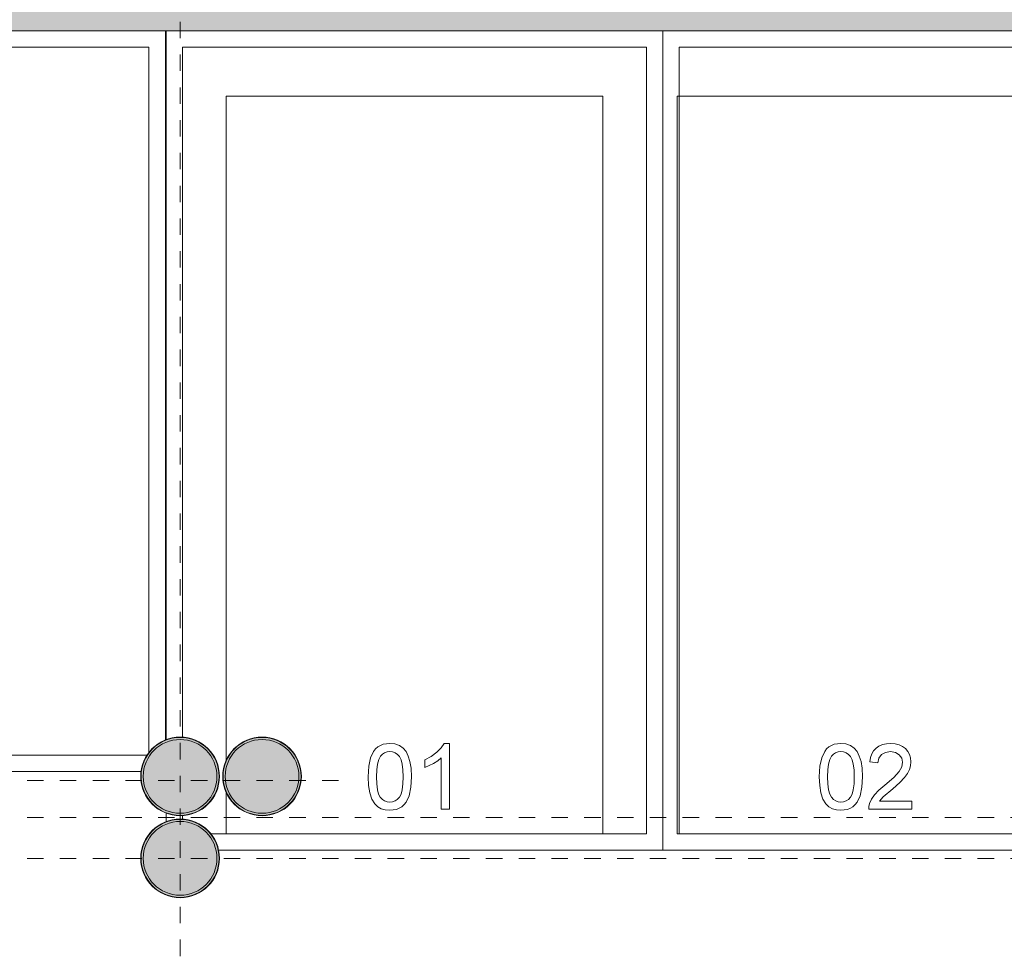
# Model space of a CAD drawing. Header units: millimetres. Extents: x 4.1 to 90.4, y -1.2 to 68.4.
# Tile 23 of 256: x 27.3 to 33.3, y 35.6 to 41.3. Entities that reach past the tile are written whole.
import ezdxf

# ---------------------------------------------------------------- set-up
doc = ezdxf.new("R2010")
doc.units = ezdxf.units.MM
doc.linetypes.add('Dash Dot 3_16_', pattern=[0.007938, 0.004763, -0.001587, 0, -0.001587])
doc.linetypes.add('DASHEDX2', pattern=[38.1, 25.4, -12.7])
for name, color, linetype, lineweight in [('A-FLOR-PATT', 7, 'Continuous', 15), ('A-WALL', 7, 'Continuous', 5), ('A-WALL-PATT', 7, 'Continuous', 13), ('C-PRKG', 7, 'Continuous', 5), ('I-WALL', 7, 'Continuous', 5), ('S-COLS', 7, 'Continuous', 5), ('S-GRID', 7, 'Continuous', 9)]:
    doc.layers.add(name, color=color, linetype=linetype, lineweight=lineweight)

# ---------------------------------------------------------------- blocks, each defined once
blk = doc.blocks.new('MUC-ENT-EXE-GOE-M3D-TZN-TNV-V21 _Principe Piscine_-D_rvt-1-MUC-LAG-PRO-PLA-ARC-TZN-SS01-AP04B-04RP Maçonnerie')
at = {"layer": 'S-COLS', "lineweight": 5, "true_color": 0x808080}
for points in [[(-207.4903, 64.2889), (-207.4402, 64.2946), (-207.3927, 64.3112), (-207.35, 64.338), (-207.3144, 64.3737), (-207.2876, 64.4163), (-207.2709, 64.4639), (-207.2653, 64.5139), (-207.2709, 64.564), (-207.2876, 64.6116), (-207.3144, 64.6542), (-207.35, 64.6899), (-207.3927, 64.7167), (-207.4402, 64.7333), (-207.4903, 64.7389), (-207.5404, 64.7333), (-207.5879, 64.7167), (-207.6306, 64.6899), (-207.6662, 64.6542), (-207.693, 64.6116), (-207.7097, 64.564), (-207.7153, 64.5139), (-207.7097, 64.4639), (-207.693, 64.4163), (-207.6662, 64.3737), (-207.6306, 64.338), (-207.5879, 64.3112), (-207.5404, 64.2946), (-207.5081, 64.2909)], [(-206.9903, 64.2889), (-206.9402, 64.2946), (-206.8927, 64.3112), (-206.85, 64.338), (-206.8144, 64.3737), (-206.7876, 64.4163), (-206.7709, 64.4639), (-206.7653, 64.5139), (-206.7709, 64.564), (-206.7876, 64.6116), (-206.8144, 64.6542), (-206.85, 64.6899), (-206.8927, 64.7167), (-206.9402, 64.7333), (-206.9903, 64.7389), (-207.0404, 64.7333), (-207.0879, 64.7167), (-207.1306, 64.6899), (-207.1662, 64.6542), (-207.193, 64.6116), (-207.2097, 64.564), (-207.2153, 64.5139), (-207.2097, 64.4639), (-207.193, 64.4163), (-207.1662, 64.3737), (-207.1306, 64.338), (-207.0879, 64.3112), (-207.0404, 64.2946)], [(-207.4903, 63.7889), (-207.4402, 63.7946), (-207.3927, 63.8112), (-207.35, 63.838), (-207.3144, 63.8737), (-207.2876, 63.9163), (-207.2709, 63.9639), (-207.2653, 64.0139), (-207.2709, 64.064), (-207.2876, 64.1116), (-207.3144, 64.1542), (-207.35, 64.1899), (-207.3927, 64.2167), (-207.4402, 64.2333), (-207.4903, 64.2389), (-207.5404, 64.2333), (-207.5879, 64.2167), (-207.6306, 64.1899), (-207.6662, 64.1542), (-207.693, 64.1116), (-207.7097, 64.064), (-207.7153, 64.0139), (-207.7097, 63.9639), (-207.693, 63.9163), (-207.6662, 63.8737), (-207.6306, 63.838), (-207.5879, 63.8112), (-207.5404, 63.7946), (-207.5081, 63.7909)]]:
    blk.add_hatch(color=8, dxfattribs=at).paths.add_polyline_path(points)
at = {"layer": 'S-COLS', "color": 7, "lineweight": 15}
for centre, start, end in [((-207.4903, 64.5139), 90, 270), ((-207.4903, 64.5139), 270, 90), ((-206.9903, 64.5139), 90, 270), ((-206.9903, 64.5139), 270, 90), ((-207.4903, 64.0139), 90, 270), ((-207.4903, 64.0139), 270, 90)]:
    blk.add_arc(centre, 0.225, start, end, dxfattribs=at)
at = {"layer": 'S-GRID', "color": 8, "linetype": 'Dash Dot 3_16_', "true_color": 0x808080}
for p, q in [((-207.4903, 55.8178), (-207.4903, 94.4999)), ((-231.0239, 64.4889), (-206.4723, 64.4889)), ((-231.0239, 64.2639), (-169.5571, 64.2639)), ((-231.0239, 64.0139), (-169.5571, 64.0139))]:
    blk.add_line(p, q, dxfattribs=at)
blk = doc.blocks.new('LAG-G2020-PARKING-PLACE PARKING - LAG-G2020-PARKING-PLACE PARKING A-9482591-MUC-LAG-PRO-PLA-ARC-TZN-SS01-AP04B-04RP Maçonnerie')
at = {"layer": 'C-PRKG', "color": 9, "true_color": 0xc0c0c0}
for p, q in [((2.3, 1.5153), (-2.7, 1.5153)), ((2.3, -1.1959), (2.3, 1.5153)), ((-2.6, -1.4152), (-2.6, 1.4153)), ((-2.6, 1.4153), (2.2, 1.4153)), ((2.2, 1.4153), (2.2, -1.2428)), ((2.05, 0.2135), (1.6482, 0.2135)), ((1.6482, 0.2135), (1.6482, 0.1811)), ((1.6482, 0.1811), (1.6745, 0.1634)), ((2.05, 0.1632), (2.05, 0.2135)), ((1.6745, 0.1634), (1.7016, 0.1364)), ((1.7016, 0.1364), (1.7272, 0.1022)), ((1.7538, 0.1423), (1.7369, 0.1632)), ((1.7369, 0.1632), (2.05, 0.1632)), ((1.7708, 0.1157), (1.7538, 0.1423)), ((1.7272, 0.1022), (1.7486, 0.0628)), ((1.7486, 0.0628), (1.7961, 0.0628)), ((1.7961, 0.0628), (1.7708, 0.1157)), ((1.6985, -0.0515), (1.6769, -0.0688)), ((1.7255, -0.0384), (1.6985, -0.0515)), ((1.7579, -0.028), (1.7255, -0.0384)), ((1.799, -0.0211), (1.7579, -0.028)), ((1.8523, -0.0188), (1.799, -0.0211)), ((1.9163, -0.0225), (1.8523, -0.0188)), ((1.9674, -0.0335), (1.9163, -0.0225)), ((2.0065, -0.0517), (1.9674, -0.0335)), ((2.0218, -0.0635), (2.0065, -0.0517)), ((1.6514, -0.1197), (1.6482, -0.1507)), ((1.6611, -0.092), (1.6514, -0.1197)), ((1.6769, -0.0688), (1.6611, -0.092)), ((1.7003, -0.1338), (1.706, -0.1181)), ((1.706, -0.1181), (1.7156, -0.1041)), ((1.7156, -0.1041), (1.7289, -0.0918)), ((1.7289, -0.0918), (1.7481, -0.0819)), ((1.7481, -0.0819), (1.775, -0.0748)), ((1.775, -0.0748), (1.8097, -0.0705)), ((1.8097, -0.0705), (1.8522, -0.0691)), ((1.8522, -0.0691), (1.8958, -0.0705)), ((1.8958, -0.0705), (1.9311, -0.0749)), ((1.9311, -0.0749), (1.9581, -0.0823)), ((1.9581, -0.0823), (1.9769, -0.0926)), ((1.9769, -0.0926), (1.9896, -0.1051)), ((1.9896, -0.1051), (1.9988, -0.1189)), ((1.9988, -0.1189), (2.0042, -0.1341)), ((2.0343, -0.0772), (2.0218, -0.0635)), ((2.0439, -0.0927), (2.0343, -0.0772)), ((2.0508, -0.1101), (2.0439, -0.0927)), ((2.0563, -0.1507), (2.0508, -0.1101)), ((1.6482, -0.1507), (1.6536, -0.1911)), ((1.6984, -0.1513), (1.7003, -0.1338)), ((1.7001, -0.1678), (1.6984, -0.1513)), ((1.7051, -0.1827), (1.7001, -0.1678)), ((2.0042, -0.1673), (1.9988, -0.1825)), ((2.0042, -0.1341), (2.0061, -0.1507)), ((2.0061, -0.1507), (2.0042, -0.1673)), ((2.0467, -0.2029), (2.0539, -0.1783)), ((2.0539, -0.1783), (2.0563, -0.1507)), ((1.6536, -0.1911), (1.6605, -0.2084)), ((1.6605, -0.2084), (1.6701, -0.2239)), ((1.6701, -0.2239), (1.6824, -0.2376)), ((1.6824, -0.2376), (1.6977, -0.2494)), ((1.7135, -0.1961), (1.7051, -0.1827)), ((1.7253, -0.208), (1.7135, -0.1961)), ((1.7461, -0.2186), (1.7253, -0.208)), ((1.7742, -0.2262), (1.7461, -0.2186)), ((1.8096, -0.2308), (1.7742, -0.2262)), ((1.8522, -0.2323), (1.8096, -0.2308)), ((1.8959, -0.2308), (1.8522, -0.2323)), ((1.9312, -0.2264), (1.8959, -0.2308)), ((1.9583, -0.2191), (1.9312, -0.2264)), ((1.977, -0.2088), (1.9583, -0.2191)), ((1.9897, -0.1963), (1.977, -0.2088)), ((1.9988, -0.1825), (1.9897, -0.1963)), ((2.018, -0.2425), (2.0348, -0.2243)), ((2.0348, -0.2243), (2.0467, -0.2029)), ((1.6977, -0.2494), (1.7367, -0.2678)), ((1.7367, -0.2678), (1.788, -0.2788)), ((1.788, -0.2788), (1.8523, -0.2825)), ((1.8523, -0.2825), (1.9049, -0.28)), ((1.9049, -0.28), (1.9501, -0.2725)), ((1.9501, -0.2725), (1.9878, -0.26)), ((1.9878, -0.26), (2.018, -0.2425)), ((1.6113, -1.4152), (-2.6, -1.4152)), ((2.1113, -1.4152), (2.0879, -1.4152)), ((-2.7, -1.5152), (1.6266, -1.5152)), ((2.0725, -1.5152), (2.1266, -1.5152))]:
    blk.add_line(p, q, dxfattribs=at)
at = {"layer": 'C-PRKG', "linetype": 'DASHEDX2'}
for p, q in [((-2.3, -1.15), (-2.3, 1.15)), ((-2.3, 1.15), (2.2, 1.15)), ((2.2, 1.15), (2.2, -1.15)), ((1.7552, -1.15), (-2.3, -1.15)), ((2.2, -1.15), (1.9439, -1.15))]:
    blk.add_line(p, q, dxfattribs=at)
blk = doc.blocks.new('LAG-G2020-PARKING-PLACE PARKING - LAG-G2020-PARKING-PLACE PARKING A-9482592-MUC-LAG-PRO-PLA-ARC-TZN-SS01-AP04B-04RP Maçonnerie')
at = {"layer": 'C-PRKG', "color": 9, "true_color": 0xc0c0c0}
for p, q in [((2.1084, 2.5), (-2.22, 2.5)), ((-2.12, -2.4), (-2.12, 2.4)), ((-2.12, 2.4), (2.1833, 2.4)), ((2.2, 2.3898), (2.2, -2.4)), ((2.3, -0.2239), (2.3, 2.3533)), ((1.6779, 0.2433), (1.6649, 0.2255)), ((1.6936, 0.2577), (1.6779, 0.2433)), ((1.7109, 0.268), (1.6936, 0.2577)), ((1.7298, 0.2742), (1.7109, 0.268)), ((1.7503, 0.2763), (1.7298, 0.2742)), ((1.7757, 0.2726), (1.7503, 0.2763)), ((1.7976, 0.2616), (1.7757, 0.2726)), ((1.8155, 0.2431), (1.7976, 0.2616)), ((1.8287, 0.2171), (1.8155, 0.2431)), ((1.8446, 0.248), (1.8287, 0.2171)), ((1.8681, 0.2705), (1.8446, 0.248)), ((1.8979, 0.2842), (1.8681, 0.2705)), ((1.9331, 0.2888), (1.8979, 0.2842)), ((1.9581, 0.2865), (1.9331, 0.2888)), ((1.9811, 0.2797), (1.9581, 0.2865)), ((2.002, 0.2684), (1.9811, 0.2797)), ((2.0208, 0.2525), (2.002, 0.2684)), ((2.0363, 0.2329), (2.0208, 0.2525)), ((1.65, 0.182), (1.6482, 0.1563)), ((1.6556, 0.2051), (1.65, 0.182)), ((1.6649, 0.2255), (1.6556, 0.2051)), ((1.6984, 0.157), (1.7023, 0.186)), ((1.7023, 0.186), (1.7141, 0.2078)), ((1.7141, 0.2078), (1.7315, 0.2215)), ((1.7315, 0.2215), (1.7527, 0.226)), ((1.7527, 0.226), (1.773, 0.2216)), ((1.773, 0.2216), (1.7899, 0.2084)), ((1.7899, 0.2084), (1.8013, 0.1868)), ((1.8013, 0.1868), (1.8051, 0.1576)), ((1.8554, 0.1557), (1.8608, 0.1903)), ((1.8608, 0.1903), (1.8675, 0.2044)), ((1.8675, 0.2044), (1.8769, 0.2165)), ((1.8769, 0.2165), (1.9014, 0.2331)), ((1.9014, 0.2331), (1.9315, 0.2386)), ((1.9315, 0.2386), (1.9611, 0.2332)), ((1.9611, 0.2332), (1.985, 0.2172)), ((1.985, 0.2172), (1.9942, 0.2054)), ((1.9942, 0.2054), (2.0008, 0.1915)), ((2.0008, 0.1915), (2.0061, 0.1574)), ((2.0474, 0.2105), (2.0363, 0.2329)), ((2.0541, 0.1852), (2.0474, 0.2105)), ((2.0563, 0.157), (2.0541, 0.1852)), ((1.6482, 0.1563), (1.65, 0.1307)), ((1.65, 0.1307), (1.6554, 0.1078)), ((1.7022, 0.1278), (1.6984, 0.157)), ((1.7137, 0.106), (1.7022, 0.1278)), ((1.8013, 0.1276), (1.7898, 0.1057)), ((1.8051, 0.1576), (1.8013, 0.1276)), ((1.8607, 0.122), (1.8554, 0.1557)), ((1.8673, 0.1082), (1.8607, 0.122)), ((2.0035, 0.135), (1.996, 0.1134)), ((2.0061, 0.1574), (2.0035, 0.135)), ((2.0474, 0.1034), (2.054, 0.1288)), ((2.054, 0.1288), (2.0563, 0.157)), ((1.6554, 0.1078), (1.6645, 0.0876)), ((1.6645, 0.0876), (1.6772, 0.07)), ((1.6772, 0.07), (1.6926, 0.0559)), ((1.7305, 0.0924), (1.7137, 0.106)), ((1.7504, 0.0879), (1.7305, 0.0924)), ((1.7723, 0.0924), (1.7504, 0.0879)), ((1.7898, 0.1057), (1.7723, 0.0924)), ((1.7975, 0.0525), (1.8154, 0.0714)), ((1.8154, 0.0714), (1.8287, 0.0983)), ((1.8287, 0.0983), (1.8427, 0.0672)), ((1.8427, 0.0672), (1.8652, 0.0441)), ((1.8767, 0.0966), (1.8673, 0.1082)), ((1.9006, 0.0807), (1.8767, 0.0966)), ((1.9299, 0.0753), (1.9006, 0.0807)), ((1.9491, 0.0774), (1.9299, 0.0753)), ((1.9677, 0.0837), (1.9491, 0.0774)), ((1.984, 0.0953), (1.9677, 0.0837)), ((1.996, 0.1134), (1.984, 0.0953)), ((2.0017, 0.0455), (2.0206, 0.0614)), ((2.0206, 0.0614), (2.0362, 0.081)), ((2.0362, 0.081), (2.0474, 0.1034)), ((1.6926, 0.0559), (1.7097, 0.0458)), ((1.7097, 0.0458), (1.7284, 0.0397)), ((1.7284, 0.0397), (1.7489, 0.0377)), ((1.7489, 0.0377), (1.7752, 0.0414)), ((1.7752, 0.0414), (1.7975, 0.0525)), ((1.8652, 0.0441), (1.8952, 0.0299)), ((1.8952, 0.0299), (1.9317, 0.0251)), ((1.9317, 0.0251), (1.9572, 0.0274)), ((1.9572, 0.0274), (1.9806, 0.0342)), ((1.9806, 0.0342), (2.0017, 0.0455)), ((1.6974, -0.05), (1.6804, -0.0645)), ((1.7164, -0.0397), (1.6974, -0.05)), ((1.7373, -0.0335), (1.7164, -0.0397)), ((1.7602, -0.0314), (1.7373, -0.0335)), ((1.7842, -0.0336), (1.7602, -0.0314)), ((1.8078, -0.0403), (1.7842, -0.0336)), ((1.8318, -0.0522), (1.8078, -0.0403)), ((1.8571, -0.07), (1.8318, -0.0522)), ((1.9998, -0.0251), (1.9998, -0.2224)), ((2.05, -0.0251), (1.9998, -0.0251)), ((2.05, -0.2888), (2.05, -0.0251)), ((1.6562, -0.1035), (1.6502, -0.1275)), ((1.6663, -0.0825), (1.6562, -0.1035)), ((1.6804, -0.0645), (1.6663, -0.0825)), ((1.7031, -0.1257), (1.7172, -0.1021)), ((1.7172, -0.1021), (1.7381, -0.0867)), ((1.7381, -0.0867), (1.7632, -0.0816)), ((1.7632, -0.0816), (1.7913, -0.087)), ((1.7913, -0.087), (1.8201, -0.1033)), ((1.8201, -0.1033), (1.8557, -0.1358)), ((1.8872, -0.0984), (1.8571, -0.07)), ((1.9259, -0.142), (1.8872, -0.0984)), ((1.6502, -0.1275), (1.6482, -0.1544)), ((1.6482, -0.1544), (1.65, -0.1811)), ((1.6984, -0.1555), (1.7031, -0.1257)), ((1.703, -0.1868), (1.6984, -0.1555)), ((1.8557, -0.1358), (1.9038, -0.19)), ((1.9742, -0.1997), (1.9259, -0.142)), ((1.65, -0.1811), (1.6554, -0.2049)), ((1.6554, -0.2049), (1.6645, -0.2259)), ((1.6645, -0.2259), (1.6771, -0.244)), ((1.7167, -0.2112), (1.703, -0.1868)), ((1.7386, -0.2269), (1.7167, -0.2112)), ((1.7675, -0.2323), (1.7386, -0.2269)), ((1.7612, -0.2825), (1.7675, -0.2323)), ((1.9038, -0.19), (1.9346, -0.2267)), ((1.9346, -0.2267), (1.9621, -0.2529)), ((1.9998, -0.2224), (1.9742, -0.1997)), ((1.6771, -0.244), (1.6932, -0.259)), ((1.6932, -0.259), (1.7126, -0.2704)), ((1.7126, -0.2704), (1.7353, -0.2782)), ((1.7353, -0.2782), (1.7612, -0.2825)), ((1.9621, -0.2529), (1.9883, -0.271)), ((1.9883, -0.271), (2.0154, -0.2834)), ((2.0154, -0.2834), (2.0323, -0.2877)), ((2.0323, -0.2877), (2.05, -0.2888)), ((-2.22, -1.1524), (-2.22, -2.5)), ((2.3, -2.5), (2.3, -2.1169)), ((2.2, -2.4), (-2.12, -2.4)), ((-2.22, -2.5), (2.3, -2.5))]:
    blk.add_line(p, q, dxfattribs=at)
at = {"layer": 'C-PRKG', "linetype": 'DASHEDX2'}
for p, q in [((-2.22, 1.15), (2.2, 1.15)), ((2.2, 1.15), (2.2, -1.15)), ((2.2, -1.15), (-2.22, -1.15))]:
    blk.add_line(p, q, dxfattribs=at)
blk = doc.blocks.new('LAG-G2020-PARKING-PLACE PARKING - LAG-G2020-PARKING-PLACE PARKING A-9482604-MUC-LAG-PRO-PLA-ARC-TZN-SS01-AP04B-04RP Maçonnerie')
at = {"layer": 'C-PRKG', "color": 9, "true_color": 0xc0c0c0}
for p, q in [((1.8347, 1.2373), (-2.7, 1.2373)), ((-2.6, -1.1372), (-2.6, 1.1373)), ((-2.6, 1.1373), (1.8553, 1.1373)), ((2.3, -1.2372), (2.3, 1.067)), ((2.2, 0.9945), (2.2, -1.1372)), ((1.6804, 0.2431), (1.6663, 0.2251)), ((1.6974, 0.2576), (1.6804, 0.2431)), ((1.7164, 0.268), (1.6974, 0.2576)), ((1.7373, 0.2742), (1.7164, 0.268)), ((1.7602, 0.2763), (1.7373, 0.2742)), ((1.7842, 0.274), (1.7602, 0.2763)), ((1.8078, 0.2673), (1.7842, 0.274)), ((1.8318, 0.2554), (1.8078, 0.2673)), ((1.8571, 0.2377), (1.8318, 0.2554)), ((1.9998, 0.2825), (1.9998, 0.0853)), ((2.05, 0.2825), (1.9998, 0.2825)), ((2.05, 0.0188), (2.05, 0.2825)), ((1.6562, 0.2041), (1.6502, 0.1802)), ((1.6663, 0.2251), (1.6562, 0.2041)), ((1.6984, 0.1522), (1.7031, 0.182)), ((1.7031, 0.182), (1.7172, 0.2056)), ((1.7172, 0.2056), (1.7381, 0.2209)), ((1.7381, 0.2209), (1.7632, 0.226)), ((1.7632, 0.226), (1.7913, 0.2206)), ((1.7913, 0.2206), (1.8201, 0.2043)), ((1.8201, 0.2043), (1.8557, 0.1718)), ((1.8872, 0.2093), (1.8571, 0.2377)), ((1.9259, 0.1657), (1.8872, 0.2093)), ((1.6502, 0.1802), (1.6482, 0.1532)), ((1.6482, 0.1532), (1.65, 0.1266)), ((1.65, 0.1266), (1.6554, 0.1027)), ((1.703, 0.1208), (1.6984, 0.1522)), ((1.7167, 0.0965), (1.703, 0.1208)), ((1.8557, 0.1718), (1.9038, 0.1176)), ((1.9742, 0.1079), (1.9259, 0.1657)), ((1.6554, 0.1027), (1.6645, 0.0817)), ((1.6645, 0.0817), (1.6771, 0.0636)), ((1.6771, 0.0636), (1.6932, 0.0487)), ((1.7386, 0.0808), (1.7167, 0.0965)), ((1.7675, 0.0753), (1.7386, 0.0808)), ((1.7612, 0.0251), (1.7675, 0.0753)), ((1.9038, 0.1176), (1.9346, 0.081)), ((1.9346, 0.081), (1.9621, 0.0547)), ((1.9998, 0.0853), (1.9742, 0.1079)), ((1.6932, 0.0487), (1.7126, 0.0373)), ((1.7126, 0.0373), (1.7353, 0.0294)), ((1.7353, 0.0294), (1.7612, 0.0251)), ((1.9621, 0.0547), (1.9883, 0.0366)), ((1.9883, 0.0366), (2.0154, 0.0242)), ((2.0154, 0.0242), (2.0323, 0.0199)), ((2.0323, 0.0199), (2.05, 0.0188)), ((1.6985, -0.0515), (1.6769, -0.0688)), ((1.7255, -0.0384), (1.6985, -0.0515)), ((1.7579, -0.028), (1.7255, -0.0384)), ((1.799, -0.0211), (1.7579, -0.028)), ((1.8523, -0.0188), (1.799, -0.0211)), ((1.9163, -0.0225), (1.8523, -0.0188)), ((1.9674, -0.0335), (1.9163, -0.0225)), ((2.0065, -0.0517), (1.9674, -0.0335)), ((2.0218, -0.0635), (2.0065, -0.0517)), ((1.6514, -0.1197), (1.6482, -0.1507)), ((1.6611, -0.092), (1.6514, -0.1197)), ((1.6769, -0.0688), (1.6611, -0.092)), ((1.7003, -0.1338), (1.706, -0.1181)), ((1.706, -0.1181), (1.7156, -0.1041)), ((1.7156, -0.1041), (1.7289, -0.0918)), ((1.7289, -0.0918), (1.7481, -0.0819)), ((1.7481, -0.0819), (1.775, -0.0748)), ((1.775, -0.0748), (1.8097, -0.0705)), ((1.8097, -0.0705), (1.8522, -0.0691)), ((1.8522, -0.0691), (1.8958, -0.0705)), ((1.8958, -0.0705), (1.9311, -0.0749)), ((1.9311, -0.0749), (1.9581, -0.0823)), ((1.9581, -0.0823), (1.9769, -0.0926)), ((1.9769, -0.0926), (1.9896, -0.1051)), ((1.9896, -0.1051), (1.9988, -0.1189)), ((1.9988, -0.1189), (2.0042, -0.1341)), ((2.0343, -0.0772), (2.0218, -0.0635)), ((2.0439, -0.0927), (2.0343, -0.0772)), ((2.0508, -0.1101), (2.0439, -0.0927)), ((2.0563, -0.1507), (2.0508, -0.1101)), ((1.6482, -0.1507), (1.6536, -0.1911)), ((1.6984, -0.1513), (1.7003, -0.1338)), ((1.7001, -0.1678), (1.6984, -0.1513)), ((1.7051, -0.1827), (1.7001, -0.1678)), ((2.0042, -0.1673), (1.9988, -0.1825)), ((2.0042, -0.1341), (2.0061, -0.1507)), ((2.0061, -0.1507), (2.0042, -0.1673)), ((2.0467, -0.2029), (2.0539, -0.1783)), ((2.0539, -0.1783), (2.0563, -0.1507)), ((1.6536, -0.1911), (1.6605, -0.2084)), ((1.6605, -0.2084), (1.6701, -0.2239)), ((1.6701, -0.2239), (1.6824, -0.2376)), ((1.6824, -0.2376), (1.6977, -0.2494)), ((1.7135, -0.1961), (1.7051, -0.1827)), ((1.7253, -0.208), (1.7135, -0.1961)), ((1.7461, -0.2186), (1.7253, -0.208)), ((1.7742, -0.2262), (1.7461, -0.2186)), ((1.8096, -0.2308), (1.7742, -0.2262)), ((1.8522, -0.2323), (1.8096, -0.2308)), ((1.8959, -0.2308), (1.8522, -0.2323)), ((1.9312, -0.2264), (1.8959, -0.2308)), ((1.9583, -0.2191), (1.9312, -0.2264)), ((1.977, -0.2088), (1.9583, -0.2191)), ((1.9897, -0.1963), (1.977, -0.2088)), ((1.9988, -0.1825), (1.9897, -0.1963)), ((2.018, -0.2425), (2.0348, -0.2243)), ((2.0348, -0.2243), (2.0467, -0.2029)), ((1.6977, -0.2494), (1.7367, -0.2678)), ((1.7367, -0.2678), (1.788, -0.2788)), ((1.788, -0.2788), (1.8523, -0.2825)), ((1.8523, -0.2825), (1.9049, -0.28)), ((1.9049, -0.28), (1.9501, -0.2725)), ((1.9501, -0.2725), (1.9878, -0.26)), ((1.9878, -0.26), (2.018, -0.2425)), ((2.2, -1.1372), (-2.6, -1.1372)), ((-2.7, -1.2372), (2.3, -1.2372))]:
    blk.add_line(p, q, dxfattribs=at)
at = {"layer": 'C-PRKG', "linetype": 'DASHEDX2'}
for p, q in [((-2.3, -1.15), (-2.3, 1.15)), ((-2.3, 1.15), (1.8512, 1.15)), ((2.2, 0.9945), (2.2, -1.15)), ((2.2, -1.15), (-2.3, -1.15))]:
    blk.add_line(p, q, dxfattribs=at)

msp = doc.modelspace()

# ---------------------------------------------------------------- block references
at = {"lineweight": 5}
msp.add_blockref('MUC-ENT-EXE-GOE-M3D-TZN-TNV-V21 _Principe Piscine_-D_rvt-1-MUC-LAG-PRO-PLA-ARC-TZN-SS01-AP04B-04RP Maçonnerie', (235.7946, -27.8436), dxfattribs=at)

# ---------------------------------------------------------------- next in the draw order: hatches: boundary and pattern name
at = {"layer": 'A-FLOR-PATT'}
h = msp.add_hatch(dxfattribs=at)
h.set_pattern_fill('ANSI31', color=2)
h.set_pattern_definition([(45, (-136.6335, -114.262), (-2.245064, 2.245064), [])])
h.paths.add_polyline_path([(63.8107, 34.5549, 0.224216), (63.0925, 34.216), (63.8107, 34.216)])
h.paths.add_polyline_path([(63.8104, 33.6649), (62.8804, 33.6649), (62.8804, 33.6399), (63.8104, 33.6399)], flags=17)
h.paths.add_polyline_path([(63.8104, 33.6799), (62.8821, 33.6799, 0.004038), (62.8813, 33.6649), (63.8104, 33.6649)], flags=17)
h.paths.add_polyline_path([(63.8107, 35.6799), (63.8107, 35.6941), (61.3807, 35.6799), (61.3807, 33.5899), (63.8107, 33.5899), (63.8107, 33.5941), (63.8107, 33.5954), (63.8097, 33.5964), (63.8104, 33.5964), (63.8104, 33.6249), (62.8804, 33.6249), (62.8804, 33.6649), (62.8804, 33.6799), (62.8813, 33.6799, -0.401668), (63.8104, 34.5699), (63.8104, 34.5841), (63.8104, 34.5999), (63.8107, 34.5999)])
h.paths.add_polyline_path([(63.8107, 34.216), (63.0925, 34.216, 0.158726), (62.8821, 33.6799), (63.8107, 33.6799)], flags=17)
h.paths.add_polyline_path([(60.4271, 36.7165), (59.5896, 36.7165), (59.5896, 36.749), (60.4271, 36.749), (60.4271, 36.7363)], flags=17)
h.paths.add_polyline_path([(58.1821, 45.8922), (58.1496, 45.8922), (58.1496, 46.6797), (58.1821, 46.6797), (58.1821, 46.0802)], flags=17)
h.paths.add_polyline_path([(49.9393, 49.368), (50.7768, 49.368), (50.7768, 49.3355), (49.9393, 49.3355), (49.9393, 49.3639)], flags=16)
h.paths.add_polyline_path([(59.6896, 35.8442), (60.4246, 35.8442), (60.4246, 36.7115), (60.4271, 36.7115), (60.4271, 36.7165), (60.4696, 36.7165), (60.4696, 36.729), (60.5196, 36.729), (60.5196, 36.749), (60.5893, 36.749), (60.5893, 38.074), (60.5196, 38.074), (60.5196, 38.094), (60.4696, 38.094), (60.4696, 38.1065), (60.4271, 38.1065), (60.4271, 38.1115), (60.4246, 38.1115), (60.4246, 38.1865), (59.6746, 38.1865), (59.6746, 42.4365), (59.7078, 42.4365), (59.7078, 44.1647), (59.5612, 44.1647), (59.5612, 44.3797), (59.5762, 44.3797), (59.5762, 45.6797), (59.5612, 45.6802), (59.5612, 45.7147), (58.1871, 45.7147), (58.1871, 45.7972), (58.1696, 45.7972), (58.1696, 45.8497), (58.1821, 45.8497), (58.1821, 45.8922), (58.1871, 45.8922), (58.1871, 45.8947), (58.5046, 45.8947), (58.5046, 49.4817), (58.0969, 49.4817), (58.0962, 49.4858), (58.0954, 49.4855), (58.0954, 49.5297), (58.0786, 49.5305), (58.0774, 49.5305), (58.0782, 49.6175), (58.0782, 49.6187), (58.0954, 49.6187), (58.0954, 49.6467), (57.1654, 49.6464), (57.1654, 49.6187), (57.1822, 49.6179), (57.1834, 49.6179), (57.1826, 49.5308), (57.1826, 49.5297), (57.1654, 49.5297), (57.1646, 49.4858), (57.1646, 49.4847), (57.1639, 49.4847), (57.1639, 49.4817), (49.9418, 49.4816), (49.9418, 49.373), (49.9393, 49.373), (49.9393, 49.368), (49.8968, 49.368), (49.8968, 49.3555), (49.8468, 49.3555), (49.8468, 49.3355), (49.0518, 49.3355), (49.0518, 49.368), (49.8443, 49.368), (49.8443, 49.373), (49.7618, 49.373), (49.7618, 49.4817), (44.2532, 49.4817), (44.2525, 49.4858), (44.2517, 49.4855), (44.2517, 49.4967), (43.3217, 49.4967), (43.3209, 49.4858), (43.3209, 49.4847), (43.3202, 49.4847), (43.3202, 49.4817), (29.0088, 49.4817), (29.0081, 49.4858), (29.0073, 49.4855), (29.0073, 49.5297), (28.9905, 49.5305), (28.9893, 49.5305), (28.9901, 49.6175), (28.9901, 49.6187), (29.0073, 49.6187), (29.0073, 49.6467), (27.5473, 49.6467), (27.5473, 49.6187), (27.5642, 49.6179), (27.5653, 49.6179), (27.5645, 49.5308), (27.5645, 49.5297), (27.5473, 49.5297), (27.5465, 49.4858), (27.5465, 49.4847), (27.5458, 49.4847), (27.5458, 49.4817), (27.2843, 49.4817), (27.2843, 55.0392), (27.2543, 55.0392), (27.2543, 55.0542), (27.2143, 55.0542), (27.2143, 55.2042), (26.3943, 55.2042), (26.3943, 55.0542), (26.3543, 55.0542), (26.3543, 55.0392), (25.9143, 55.0392), (25.9143, 51.3392), (25.2593, 51.3392), (25.2593, 51.0342), (25.2443, 51.0342), (25.2443, 50.9942), (25.0943, 50.9942), (25.0943, 50.1142), (25.2443, 50.1142), (25.2443, 50.0742), (25.2593, 50.0742), (25.2593, 47.8792), (25.2893, 47.8792), (25.2893, 47.8642), (25.3293, 47.8642), (25.3293, 48.6842), (25.3693, 48.6842), (25.3693, 47.8642), (26.1893, 47.8642), (26.1893, 47.8792), (29.2043, 47.8792), (29.2043, 47.8642), (30.1043, 47.8642), (30.1043, 47.8792), (30.4607, 47.8792), (30.4607, 47.8642), (31.3607, 47.8642), (31.3607, 47.8792), (35.791, 47.8792), (35.791, 47.8642), (36.691, 47.8642), (36.691, 47.8792), (39.9684, 47.8792), (39.9684, 47.8642), (40.8684, 47.8642), (40.8684, 47.8792), (43.9611, 47.8792), (43.9611, 47.8642), (44.8611, 47.8642), (44.8611, 47.8792), (46.4543, 47.8792), (46.4543, 47.8642), (47.3543, 47.8642), (47.3543, 47.8792), (49.7618, 47.8792), (49.7618, 47.973), (49.8443, 47.973), (49.8443, 47.978), (49.0518, 47.978), (49.0518, 48.0105), (49.8468, 48.0105), (49.8468, 47.9905), (49.8968, 47.9905), (49.8968, 47.978), (49.9393, 47.978), (49.9393, 47.973), (49.9418, 47.973), (49.9418, 47.8792), (50.9643, 47.8792), (50.9643, 47.9186), (51.9132, 47.9186), (51.9132, 47.8642), (51.9232, 47.8642), (51.9232, 47.8792), (54.002, 47.8792), (54.002, 46.6892), (54.1355, 46.6892), (54.1362, 46.6851), (54.137, 46.6847), (54.137, 46.6742), (55.067, 46.6742), (55.0678, 46.6851), (55.0678, 46.6862), (55.0685, 46.6862), (55.0685, 46.6892), (56.4846, 46.6892), (56.4849, 45.8947), (56.7871, 45.8947), (56.7871, 45.8922), (56.7921, 45.8922), (56.7921, 45.8497), (56.8046, 45.8497), (56.8046, 45.7972), (56.7871, 45.7972), (56.7871, 45.7147), (56.4846, 45.7147), (56.4846, 45.6177), (56.4966, 45.6177), (56.4966, 44.3147), (56.4846, 44.3147), (56.4849, 43.6875), (56.4966, 43.6875), (56.4966, 42.5845), (56.4846, 42.5845), (56.4846, 42.3857), (56.4804, 42.385), (56.4801, 42.3842), (56.4696, 42.3842), (56.4697, 41.4542), (56.4804, 41.4534), (56.4816, 41.4534), (56.4816, 41.4527), (56.4846, 41.4527), (56.4849, 35.8592), (58.8843, 35.8592), (58.8843, 36.7197), (59.5143, 36.7197), (59.5143, 35.8442)])
h.paths.add_polyline_path([(60.5893, 36.7115), (60.5893, 36.7165), (60.5221, 36.7165), (60.5221, 36.7115)], flags=17)
h.paths.add_polyline_path([(59.7674, 38.074), (59.5896, 38.074), (59.5896, 38.1065), (60.4271, 38.1065), (60.4271, 38.074), (59.8845, 38.074)], flags=16)
h.paths.add_polyline_path([(60.5893, 38.1065), (60.5893, 38.1115), (60.5221, 38.1115), (60.5221, 38.1065), (60.5891, 38.1065)], flags=17)
h.paths.add_polyline_path([(59.1993, 43.6647), (59.1359, 43.6707), (59.0747, 43.6885), (59.0188, 43.7168), (58.9695, 43.7543), (58.928, 43.7998), (58.895, 43.8531), (58.8723, 43.9116), (58.8608, 43.9733), (58.8608, 44.0361), (58.8743, 44.103), (58.895, 44.1562), (58.9291, 44.2108), (58.9703, 44.256), (59.0203, 44.2938), (59.0825, 44.3234), (59.1411, 44.3393), (59.2053, 44.3441), (59.264, 44.3383), (59.3239, 44.3209), (59.3799, 44.2926), (59.4291, 44.2551), (59.4707, 44.2096), (59.5037, 44.1562), (59.5264, 44.0977), (59.5379, 44.0361), (59.5379, 43.9733), (59.5264, 43.9116), (59.5037, 43.8531), (59.4696, 43.7986), (59.4284, 43.7534), (59.3783, 43.7156), (59.3161, 43.6859), (59.2618, 43.6705), (59.2044, 43.6652)], flags=16)
h.paths.add_polyline_path([(56.7962, 45.8922), (56.7921, 45.8922), (56.7921, 46.6797), (56.8246, 46.6797), (56.8246, 45.8922)], flags=16)
h.paths.add_polyline_path([(54.137, 46.6862), (54.137, 47.6162), (54.177, 47.6162), (54.177, 46.6862)], flags=16)
h.paths.add_polyline_path([(49.9418, 47.978), (49.9393, 47.978), (49.9393, 48.0105), (50.7768, 48.0105), (50.7768, 47.978), (50.364, 47.978)], flags=16)
h.paths.add_polyline_path([(56.2244, 48.2896), (56.1731, 48.2922), (56.1235, 48.3056), (56.0752, 48.3314), (56.0383, 48.3621), (56.0066, 48.4026), (55.9844, 48.4489), (55.9724, 48.4989), (55.9724, 48.5553), (55.9816, 48.6015), (56.0027, 48.6494), (56.0346, 48.6923), (56.0731, 48.726), (56.119, 48.7511), (56.1711, 48.7658), (56.2214, 48.769), (56.2731, 48.7609), (56.3218, 48.7419), (56.3652, 48.7127), (56.4029, 48.6722), (56.4294, 48.6269), (56.445, 48.5805), (56.4505, 48.5284), (56.4432, 48.4723), (56.4276, 48.427), (56.4009, 48.3831), (56.3654, 48.3459), (56.3228, 48.3172), (56.2751, 48.2981), (56.2396, 48.2922)], flags=16)
h.paths.add_polyline_path([(43.3617, 48.5547), (43.3217, 48.5547), (43.3217, 49.4847), (43.3617, 49.4847), (43.3617, 49.108)], flags=16)
h.paths.add_polyline_path([(57.1819, 49.5312), (57.1819, 49.6172), (57.1639, 49.6172), (57.165, 49.5312), (57.1654, 49.5312)], flags=17)
h.paths.add_polyline_path([(58.0789, 49.5312), (58.0969, 49.5312), (58.0969, 49.6172), (58.0789, 49.6172), (58.0789, 49.5442)], flags=17)
h.paths.add_polyline_path([(29.0073, 49.5312), (29.0088, 49.5312), (29.0088, 49.6172), (28.9908, 49.6172), (28.9908, 49.5312), (29.0047, 49.5312)], flags=17)
h.paths.add_polyline_path([(27.5638, 49.5312), (27.5638, 49.6172), (27.5458, 49.6172), (27.5458, 49.5312), (27.5473, 49.5312)], flags=17)
h.paths.add_polyline_path([(63.8107, 33.6091), (63.8224, 33.6091), (63.8224, 33.6384), (63.9874, 33.6384), (63.9874, 34.5564), (63.8224, 34.5564), (63.8107, 34.5564)])
at = {"layer": 'A-WALL-PATT', "lineweight": 5, "true_color": 0xc0c0c0}
for points in [[(28.3043, 36.4323), (28.3043, 36.4453), (28.2542, 36.451), (28.2066, 36.4676), (28.164, 36.4944), (28.1284, 36.53), (28.1016, 36.5727), (28.0849, 36.6202), (28.0793, 36.6703), (28.0849, 36.7204), (28.1016, 36.7679), (28.1284, 36.8106), (28.164, 36.8462), (28.2066, 36.873), (28.2542, 36.8897), (28.3043, 36.8953), (28.3043, 36.9083), (28.2513, 36.9023), (28.201, 36.8847), (28.1559, 36.8564), (28.1169, 36.8166), (28.0898, 36.7736), (28.0722, 36.7233), (28.0663, 36.6703), (28.0722, 36.6174), (28.0898, 36.5671), (28.1182, 36.5219), (28.1559, 36.4842), (28.201, 36.4559), (28.2513, 36.4383), (28.2864, 36.4343)], [(28.3043, 36.4323), (28.3572, 36.4383), (28.4075, 36.4559), (28.4527, 36.4842), (28.4903, 36.5219), (28.5187, 36.5671), (28.5363, 36.6174), (28.5423, 36.6703), (28.5363, 36.7233), (28.5187, 36.7736), (28.4903, 36.8187), (28.4527, 36.8564), (28.4075, 36.8847), (28.3572, 36.9023), (28.3043, 36.9083), (28.3043, 36.8953), (28.3543, 36.8897), (28.4019, 36.873), (28.4446, 36.8462), (28.4802, 36.8106), (28.507, 36.7679), (28.5236, 36.7204), (28.5293, 36.6703), (28.5236, 36.6202), (28.507, 36.5727), (28.4802, 36.53), (28.4446, 36.4944), (28.4019, 36.4676), (28.3543, 36.451), (28.3043, 36.4453)], [(28.8043, 36.4323), (28.8043, 36.4453), (28.7542, 36.451), (28.7066, 36.4676), (28.664, 36.4944), (28.6284, 36.53), (28.6016, 36.5727), (28.5849, 36.6202), (28.5793, 36.6703), (28.5849, 36.7204), (28.6016, 36.7679), (28.6284, 36.8106), (28.664, 36.8462), (28.7066, 36.873), (28.7542, 36.8897), (28.8043, 36.8953), (28.8043, 36.9083), (28.7513, 36.9023), (28.6976, 36.8826), (28.6559, 36.8564), (28.6169, 36.8166), (28.5898, 36.7736), (28.5722, 36.7233), (28.5663, 36.6703), (28.5722, 36.6174), (28.5898, 36.5671), (28.6182, 36.5219), (28.6559, 36.4842), (28.701, 36.4559), (28.7513, 36.4383)], [(28.8043, 36.4323), (28.8572, 36.4383), (28.9075, 36.4559), (28.9527, 36.4842), (28.9903, 36.5219), (29.0187, 36.5671), (29.0363, 36.6174), (29.0423, 36.6703), (29.0363, 36.7233), (29.0187, 36.7736), (28.9903, 36.8187), (28.9527, 36.8564), (28.9075, 36.8847), (28.8572, 36.9023), (28.8043, 36.9083), (28.8043, 36.8953), (28.8543, 36.8897), (28.9019, 36.873), (28.9446, 36.8462), (28.9802, 36.8106), (29.007, 36.7679), (29.0236, 36.7204), (29.0293, 36.6703), (29.0236, 36.6202), (29.007, 36.5727), (28.9802, 36.53), (28.9446, 36.4944), (28.9019, 36.4676), (28.8543, 36.451), (28.8043, 36.4453)], [(28.3043, 35.9323), (28.3043, 35.9453), (28.2542, 35.951), (28.2066, 35.9676), (28.164, 35.9944), (28.1284, 36.03), (28.1016, 36.0727), (28.0849, 36.1202), (28.0793, 36.1703), (28.0849, 36.2204), (28.1016, 36.2679), (28.1284, 36.3106), (28.164, 36.3462), (28.2066, 36.373), (28.2542, 36.3897), (28.3043, 36.3953), (28.3043, 36.4083), (28.2513, 36.4023), (28.201, 36.3847), (28.1559, 36.3564), (28.1182, 36.3187), (28.0898, 36.2736), (28.0722, 36.2233), (28.0663, 36.1703), (28.0722, 36.1174), (28.0898, 36.0671), (28.1182, 36.0219), (28.1559, 35.9842), (28.201, 35.9559), (28.2513, 35.9383), (28.2864, 35.9343)], [(28.3043, 35.9323), (28.3572, 35.9383), (28.4075, 35.9559), (28.4527, 35.9842), (28.4903, 36.0219), (28.5187, 36.0671), (28.5363, 36.1174), (28.5423, 36.1703), (28.5363, 36.2233), (28.5187, 36.2736), (28.4903, 36.3187), (28.4527, 36.3564), (28.4075, 36.3847), (28.3572, 36.4023), (28.3043, 36.4083), (28.3043, 36.3953), (28.3543, 36.3897), (28.4019, 36.373), (28.4446, 36.3462), (28.4802, 36.3106), (28.507, 36.2679), (28.5236, 36.2204), (28.5293, 36.1703), (28.5236, 36.1202), (28.507, 36.0727), (28.4802, 36.03), (28.4446, 35.9944), (28.4019, 35.9676), (28.3543, 35.951), (28.3043, 35.9453)]]:
    msp.add_hatch(color=9, dxfattribs=at).paths.add_polyline_path(points)
at = {"layer": 'I-WALL'}
for points in [[(55.8332, 41.2199), (56.3457, 41.2199), (56.3457, 41.3699), (24.7119, 41.3699), (24.7119, 41.2199), (55.0109, 41.2199)], [(28.3043, 36.4303), (28.3043, 36.4323), (28.2513, 36.4383), (28.201, 36.4559), (28.1559, 36.4842), (28.1182, 36.5219), (28.0898, 36.5671), (28.0722, 36.6174), (28.0663, 36.6703), (28.0722, 36.7233), (28.0898, 36.7736), (28.1182, 36.8187), (28.1559, 36.8564), (28.201, 36.8847), (28.2513, 36.9023), (28.3043, 36.9083), (28.3043, 36.9103), (28.2509, 36.9043), (28.2001, 36.8865), (28.1546, 36.858), (28.1146, 36.8166), (28.088, 36.7744), (28.0703, 36.7237), (28.0643, 36.6703), (28.0703, 36.6169), (28.088, 36.5662), (28.1166, 36.5207), (28.1546, 36.4827), (28.2001, 36.4541), (28.2509, 36.4363), (28.2864, 36.4323)], [(28.3043, 36.4303), (28.3577, 36.4363), (28.4084, 36.4541), (28.4539, 36.4827), (28.4919, 36.5207), (28.5205, 36.5662), (28.5383, 36.6169), (28.5443, 36.6703), (28.5383, 36.7237), (28.5205, 36.7744), (28.4919, 36.82), (28.4539, 36.858), (28.4084, 36.8865), (28.3577, 36.9043), (28.3043, 36.9103), (28.3043, 36.9083), (28.3572, 36.9023), (28.4075, 36.8847), (28.4527, 36.8564), (28.4916, 36.8166), (28.5187, 36.7736), (28.5363, 36.7233), (28.5423, 36.6703), (28.5363, 36.6174), (28.5187, 36.5671), (28.4903, 36.5219), (28.4527, 36.4842), (28.4075, 36.4559), (28.3572, 36.4383), (28.3043, 36.4323)], [(28.8043, 36.4303), (28.8043, 36.4323), (28.7513, 36.4383), (28.6976, 36.458), (28.6559, 36.4842), (28.6182, 36.5219), (28.5898, 36.5671), (28.5722, 36.6174), (28.5663, 36.6703), (28.5722, 36.7233), (28.5898, 36.7736), (28.6182, 36.8187), (28.6559, 36.8564), (28.701, 36.8847), (28.7513, 36.9023), (28.8043, 36.9083), (28.8043, 36.9103), (28.7509, 36.9043), (28.6976, 36.8849), (28.6546, 36.858), (28.6146, 36.8166), (28.588, 36.7744), (28.5703, 36.7237), (28.5643, 36.6703), (28.5703, 36.6169), (28.588, 36.5662), (28.6166, 36.5207), (28.6546, 36.4827), (28.7001, 36.4541), (28.7509, 36.4363)], [(28.8043, 36.4303), (28.8577, 36.4363), (28.9084, 36.4541), (28.9539, 36.4827), (28.9919, 36.5207), (29.0205, 36.5662), (29.0383, 36.6169), (29.0443, 36.6703), (29.0383, 36.7237), (29.0205, 36.7744), (28.9919, 36.82), (28.9539, 36.858), (28.9084, 36.8865), (28.8577, 36.9043), (28.8043, 36.9103), (28.8043, 36.9083), (28.8572, 36.9023), (28.9075, 36.8847), (28.9527, 36.8564), (28.9916, 36.8166), (29.0187, 36.7736), (29.0363, 36.7233), (29.0423, 36.6703), (29.0363, 36.6174), (29.0187, 36.5671), (28.9903, 36.5219), (28.9527, 36.4842), (28.9075, 36.4559), (28.8572, 36.4383), (28.8043, 36.4323)], [(28.3043, 35.9303), (28.3043, 35.9323), (28.2513, 35.9383), (28.201, 35.9559), (28.1559, 35.9842), (28.1182, 36.0219), (28.0898, 36.0671), (28.0722, 36.1174), (28.0663, 36.1703), (28.0722, 36.2233), (28.0898, 36.2736), (28.1182, 36.3187), (28.1559, 36.3564), (28.201, 36.3847), (28.2513, 36.4023), (28.3043, 36.4083), (28.3043, 36.4103), (28.2509, 36.4043), (28.2001, 36.3865), (28.1546, 36.358), (28.1166, 36.32), (28.088, 36.2744), (28.0703, 36.2237), (28.0643, 36.1703), (28.0703, 36.1169), (28.088, 36.0662), (28.1166, 36.0207), (28.1546, 35.9827), (28.2001, 35.9541), (28.2509, 35.9363), (28.2864, 35.9323)], [(28.3043, 35.9303), (28.3577, 35.9363), (28.4084, 35.9541), (28.4539, 35.9827), (28.4919, 36.0207), (28.5205, 36.0662), (28.5383, 36.1169), (28.5443, 36.1703), (28.5383, 36.2237), (28.5205, 36.2744), (28.4919, 36.32), (28.4539, 36.358), (28.4084, 36.3865), (28.3577, 36.4043), (28.3043, 36.4103), (28.3043, 36.4083), (28.3572, 36.4023), (28.4075, 36.3847), (28.4527, 36.3564), (28.4903, 36.3187), (28.5187, 36.2736), (28.5363, 36.2233), (28.5423, 36.1703), (28.5363, 36.1174), (28.5187, 36.0671), (28.4903, 36.0219), (28.4527, 35.9842), (28.4075, 35.9559), (28.3572, 35.9383), (28.3043, 35.9323)]]:
    msp.add_hatch(color=9, dxfattribs=at).paths.add_polyline_path(points)

# ---------------------------------------------------------------- next in the draw order: linework, layer by layer
at = {"layer": 'A-WALL'}
for centre, start, end in [((28.3043, 36.6703), 90, 270), ((28.3043, 36.6703), 270, 90), ((28.8043, 36.6703), 90, 270), ((28.8043, 36.6703), 270, 90), ((28.3043, 36.1703), 90, 270), ((28.3043, 36.1703), 270, 90)]:
    msp.add_arc(centre, 0.238, start, end, dxfattribs=at)
at = {"layer": 'I-WALL', "lineweight": 13}
msp.add_line((24.5619, 41.2199), (56.3457, 41.2199), dxfattribs=at)
for centre, radius, start, end in [((28.3043, 36.6703), 0.24, 90, 270), ((28.3043, 36.6703), 0.225, 90, 270), ((28.3043, 36.6703), 0.24, 270, 90), ((28.3043, 36.6703), 0.225, 270, 90), ((28.8043, 36.6703), 0.24, 90, 270), ((28.8043, 36.6703), 0.225, 90, 270), ((28.8043, 36.6703), 0.24, 270, 90), ((28.8043, 36.6703), 0.225, 270, 90), ((28.3043, 36.1703), 0.24, 90, 270), ((28.3043, 36.1703), 0.24, 270, 90), ((28.3043, 36.1703), 0.225, 90, 270), ((28.3043, 36.1703), 0.225, 270, 90)]:
    msp.add_arc(centre, radius, start, end, dxfattribs=at)

# ---------------------------------------------------------------- next in the draw order: block references
at = {"layer": 'C-PRKG', "color": 9, "true_color": 0xc0c0c0, "rotation": 270.0000000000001}
for name, p in [('LAG-G2020-PARKING-PLACE PARKING - LAG-G2020-PARKING-PLACE PARKING A-9482592-MUC-LAG-PRO-PLA-ARC-TZN-SS01-AP04B-04RP Maçonnerie', (25.7143, 38.9999)), ('LAG-G2020-PARKING-PLACE PARKING - LAG-G2020-PARKING-PLACE PARKING A-9482591-MUC-LAG-PRO-PLA-ARC-TZN-SS01-AP04B-04RP Maçonnerie', (29.7346, 38.5199)), ('LAG-G2020-PARKING-PLACE PARKING - LAG-G2020-PARKING-PLACE PARKING A-9482604-MUC-LAG-PRO-PLA-ARC-TZN-SS01-AP04B-04RP Maçonnerie', (32.4871, 38.5199))]:
    msp.add_blockref(name, p, dxfattribs=at)

doc.saveas('drawing.dxf')
